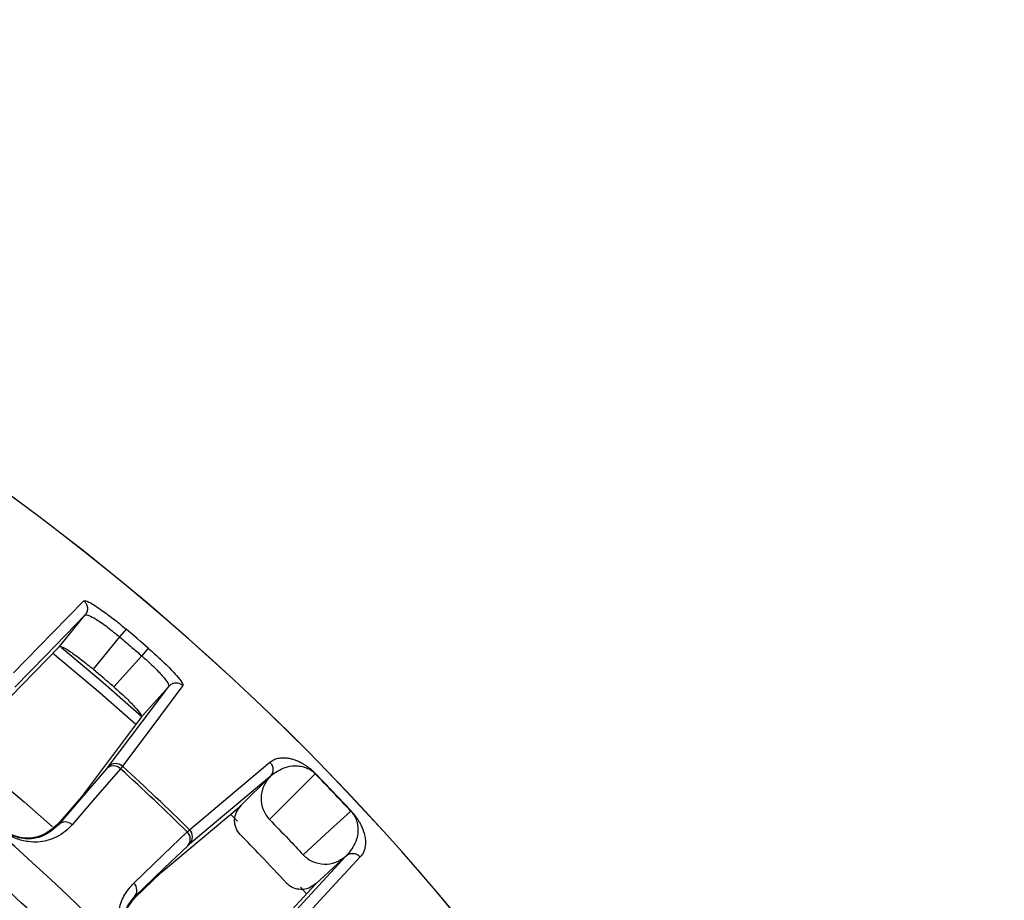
# Model space of a CAD drawing. Header units: millimetres. Extents: x -266 to 52, y 0 to 423.
# Tile 25 of 25: x -13 to 35, y 379 to 423. Entities that reach past the tile are written whole.
import ezdxf

# ---------------------------------------------------------------- set-up
doc = ezdxf.new("R2010")
doc.units = ezdxf.units.MM

msp = doc.modelspace()

# ---------------------------------------------------------------- linework, layer by layer
at = {"color": 7, "linetype": 'Continuous', "lineweight": 25}
for p, q in [((-9.859, 393.547), (-9.774, 393.556)), ((-7.84, 392.844), (-8.161, 392.464)), ((-8.161, 392.464), (-9.465, 390.868)), ((-14.578, 388.448), (-11.131, 391.991)), ((-6.747, 391.908), (-7.072, 391.532)), ((-8.448, 389.997), (-7.072, 391.532)), ((-7.081, 388.525), (-10.049, 384.572)), ((-8.019, 386.079), (-8.121, 385.959)), ((-0.745, 385.565), (-4.711, 382.24)), ((-2.174, 384.139), (-0.745, 385.565)), ((-0.745, 385.565), (-0.737, 385.573)), ((1.506, 385.716), (1.495, 385.706)), ((-10.049, 384.572), (-11.217, 383.215)), ((-6.11, 380.84), (-2.167, 384.146)), ((-2.35, 383.369), (-2.697, 383.718)), ((-4.829, 382.839), (-4.715, 382.948)), ((-0.508, 377.831), (3.003, 381.635)), ((3.003, 381.635), (1.518, 380.281)), ((3.011, 381.642), (3.003, 381.635)), ((-7.402, 379.601), (-6.11, 380.84)), ((1.518, 380.281), (-1.972, 376.5)), ((1.061, 379.777), (0.76, 380.106)), ((-7.433, 379.632), (-7.402, 379.601))]:
    msp.add_line(p, q, dxfattribs=at)
at = {"color": 7, "linetype": 'Continuous', "lineweight": 25, "flags": 128}
for points in [[(-13.403, 390.686), (-11.478, 392.664), (-9.933, 394.25)], [(-9.859, 393.547), (-11.801, 391.551), (-13.327, 389.982)], [(-11.131, 391.991), (-10.419, 392.862), (-9.859, 393.547)], [(-7.364, 388.14), (-9.128, 389.69), (-11.475, 391.658)], [(-11.023, 391.934), (-8.975, 390.218), (-7.061, 388.54)], [(-8.726, 386.045), (-7.054, 388.272), (-5.74, 390.022)], [(-5.034, 390.057), (-6.721, 387.809), (-8.019, 386.079)], [(-5.74, 390.022), (-6.491, 389.184), (-7.081, 388.525)], [(-5.744, 390.108), (-5.74, 390.022), (-5.74, 390.022), (-5.74, 390.022)], [(-15.821, 386.807), (-12.879, 384.331), (-11.475, 383.087)], [(-8.802, 385.954), (-10.136, 384.404), (-11.184, 383.186)], [(-8.121, 385.959), (-9.465, 384.398), (-10.503, 383.191)], [(-4.715, 382.948), (-2.512, 384.793), (-0.743, 386.275)], [(1.495, 385.706), (0.23, 384.444), (-0.764, 383.452)], [(0.892, 381.716), (2.212, 382.92), (3.251, 383.865)], [(-11.217, 383.215), (-11.199, 383.199), (-11.184, 383.186)], [(-7.465, 380.312), (-5.999, 381.717), (-4.829, 382.839)], [(-7.433, 379.632), (-5.957, 381.047), (-4.797, 382.159)], [(3.712, 381.602), (1.726, 379.449), (0.2, 377.794)], [(1.518, 380.281), (1.514, 380.278), (1.511, 380.275)]]:
    msp.add_lwpolyline(points, dxfattribs=at)
at = {"color": 7, "linetype": 'Continuous', "lineweight": 25}
for centre, radius, start, end in [((-85.471, 301.029), 121.894, 7.06858, 172.93142), ((-85.471, 301.029), 121.889, 7.06888, 172.93112), ((-85.471, 301.029), 108.524, 7.94474, 172.05526), ((-85.471, 301.029), 104.454, 19.74972, 70.25028), ((-85.471, 301.029), 103.6, 19.74972, 70.25028), ((-85.471, 301.029), 120.235, 49.099, 49.78487), ((-8.459, 385.614), 0.483, 45.5795, 135.2688), ((-8.356, 385.71), 0.499, 47.5967, 137.9382), ((-85.471, 301.029), 114.874, 45.41177, 47.67439), ((-85.471, 301.029), 115.031, 45.40931, 47.67685), ((-85.471, 301.029), 121.381, 43.0352, 44.23577), ((-85.471, 301.029), 121.395, 43.0352, 44.23577), ((-10.841, 382.846), 0.483, 45.5339, 135.2659), ((-5.065, 382.592), 0.499, 315.1392, 45.4893), ((-5.155, 382.483), 0.483, 317.8091, 47.5054), ((-7.79, 379.956), 0.483, 317.812, 47.5513)]:
    msp.add_arc(centre, radius, start, end, dxfattribs=at)
for points, knots in [([(20.046, 316.029), (19.862, 317.504), (19.257, 322.358), (17.205, 330.511), (13.876, 340.435), (9.435, 350.165), (3.965, 359.547), (-2.506, 368.412), (-9.894, 376.607), (-18.089, 383.995), (-26.954, 390.465), (-36.335, 395.938), (-46.066, 400.366), (-55.985, 403.743), (-65.932, 406.067), (-75.764, 407.468), (-82.271, 407.638), (-85.471, 407.721)], [0, 0, 0, 0, 0.029223, 0.096217, 0.164912, 0.235031, 0.306257, 0.378241, 0.450609, 0.522978, 0.594962, 0.666187, 0.736306, 0.805001, 0.871996, 0.937057, 1, 1, 1, 1]), ([(-50.055, 399.671), (-46.911, 398.442), (-40.57, 395.964), (-31.514, 391.065), (-22.856, 385.296), (-14.766, 378.631), (-7.41, 371.222), (-0.876, 363.191), (4.749, 354.666), (9.535, 345.761), (11.965, 339.534), (13.171, 336.445)], [0, 0, 0, 0, 0.109606, 0.221, 0.3337, 0.44719, 0.560921, 0.672343, 0.78298, 0.89235, 1, 1, 1, 1]), ([(-9.933, 394.25), (-9.872, 394.249), (-9.752, 394.246), (-9.178, 393.884), (-8.509, 393.396), (-8.063, 393.028), (-7.84, 392.844)], [0, 0, 0, 0, 0.280377, 0.559712, 0.779882, 1, 1, 1, 1]), ([(-9.933, 394.25), (-9.888, 394.205), (-9.819, 394.136), (-9.768, 394.014), (-9.746, 393.914), (-9.747, 393.811), (-9.772, 393.681), (-9.825, 393.6), (-9.859, 393.547)], [0, 0, 0, 0, 0.239379, 0.368293, 0.499962, 0.631636, 0.760566, 1, 1, 1, 1]), ([(-9.774, 393.556), (-9.745, 393.548), (-9.638, 393.517), (-9.381, 393.376), (-9.037, 393.146), (-8.658, 392.873), (-8.358, 392.626), (-8.161, 392.464)], [0, 0, 0, 0, 0.110502, 0.40664, 0.562298, 0.713231, 1, 1, 1, 1]), ([(-8.161, 392.464), (-7.957, 392.291), (-7.593, 391.982), (-7.232, 391.669), (-7.072, 391.532)], [0, 0, 0, 0, 0.56, 1, 1, 1, 1]), ([(-11.131, 391.991), (-11.091, 391.993), (-11.011, 391.996), (-10.674, 391.792), (-10.337, 391.556), (-9.963, 391.278), (-9.662, 391.03), (-9.465, 390.868)], [0, 0, 0, 0, 0.250253, 0.499605, 0.630271, 0.757378, 1, 1, 1, 1]), ([(-6.747, 391.908), (-6.472, 391.662), (-5.923, 391.171), (-5.352, 390.572), (-5.042, 390.181), (-5.037, 390.099), (-5.034, 390.057)], [0, 0, 0, 0, 0.27982, 0.559169, 0.779392, 1, 1, 1, 1]), ([(-7.072, 391.532), (-6.882, 391.362), (-6.592, 391.104), (-6.263, 390.773), (-5.982, 390.468), (-5.804, 390.236), (-5.757, 390.135), (-5.744, 390.108)], [0, 0, 0, 0, 0.286768, 0.437694, 0.593337, 0.889453, 1, 1, 1, 1]), ([(-8.448, 389.997), (-8.637, 390.16), (-8.975, 390.452), (-9.316, 390.741), (-9.465, 390.868)], [0, 0, 0, 0, 0.56, 1, 1, 1, 1]), ([(-5.034, 390.057), (-5.085, 390.095), (-5.164, 390.152), (-5.293, 390.184), (-5.395, 390.19), (-5.497, 390.174), (-5.621, 390.129), (-5.693, 390.064), (-5.74, 390.022)], [0, 0, 0, 0, 0.239412, 0.368332, 0.5, 0.631669, 0.760589, 1, 1, 1, 1]), ([(-8.448, 389.997), (-8.257, 389.827), (-7.966, 389.569), (-7.633, 389.242), (-7.348, 388.945), (-7.095, 388.643), (-7.085, 388.565), (-7.081, 388.525)], [0, 0, 0, 0, 0.2428375, 0.3700598, 0.5008463, 0.750309, 1, 1, 1, 1]), ([(-0.743, 386.275), (-0.688, 386.318), (-0.577, 386.405), (-0.359, 386.481), (-0.137, 386.508), (0.073, 386.496), (0.247, 386.467), (0.424, 386.417), (0.606, 386.35), (0.777, 386.268), (0.936, 386.177), (1.086, 386.078), (1.234, 385.968), (1.396, 385.826), (1.471, 385.751), (1.506, 385.716)], [0, 0, 0, 0, 0.167566, 0.336422, 0.499725, 0.590815, 0.673973, 0.749281, 0.811617, 0.874194, 0.908303, 0.936935, 0.974643, 0.98828, 1, 1, 1, 1]), ([(-8.802, 385.954), (-8.782, 385.978), (-8.745, 386.021), (-8.732, 386.037), (-8.726, 386.045)], [0, 0, 0, 0, 0.5596384, 1, 1, 1, 1]), ([(-0.743, 386.275), (-0.704, 386.225), (-0.622, 386.123), (-0.585, 385.934), (-0.611, 385.779), (-0.664, 385.659), (-0.712, 385.603), (-0.737, 385.573)], [0, 0, 0, 0, 0.24405, 0.499443, 0.71532, 0.849175, 1, 1, 1, 1]), ([(-0.62, 385.676), (-0.396, 385.825), (-0.06, 386.048), (0.513, 386.122), (0.882, 386.068), (1.123, 385.977), (1.28, 385.887), (1.381, 385.811), (1.446, 385.755), (1.479, 385.722), (1.495, 385.706)], [0, 0, 0, 0, 0.506374, 0.758088, 0.883, 0.944303, 0.973771, 0.987488, 0.993875, 1, 1, 1, 1]), ([(-0.737, 385.573), (-0.857, 385.417), (-1.097, 385.106), (-1.215, 384.514), (-1.13, 384.026), (-0.956, 383.674), (-0.828, 383.526), (-0.764, 383.452)], [0, 0, 0, 0, 0.250365, 0.49979, 0.749195, 0.874833, 1, 1, 1, 1]), ([(-0.737, 385.573), (-0.735, 385.574), (-0.733, 385.576), (-0.731, 385.578), (-0.729, 385.579)], [0, 0, 0, 0, 0.499999, 1, 1, 1, 1]), ([(-0.729, 385.579), (-0.722, 385.585), (-0.703, 385.601), (-0.652, 385.647), (-0.62, 385.676)], [0, 0, 0, 0, 0.3540095, 1, 1, 1, 1]), ([(-2.206, 382.706), (-2.284, 382.806), (-2.406, 382.962), (-2.477, 383.22), (-2.496, 383.49), (-2.425, 383.828), (-2.257, 384.036), (-2.174, 384.139)], [0, 0, 0, 0, 0.2382522, 0.3693578, 0.5007164, 0.7502351, 1, 1, 1, 1]), ([(3.251, 383.865), (3.266, 383.848), (3.297, 383.814), (3.35, 383.746), (3.505, 383.516), (3.641, 382.999), (3.555, 382.354), (3.278, 381.973), (3.12, 381.754)], [0, 0, 0, 0, 0.006129, 0.01252, 0.026246, 0.116739, 0.493304, 1, 1, 1, 1]), ([(3.261, 383.875), (3.26, 383.874), (3.257, 383.872), (3.253, 383.867), (3.251, 383.865)], [0, 0, 0, 0, 0.559968, 1, 1, 1, 1]), ([(3.261, 383.875), (3.294, 383.839), (3.365, 383.761), (3.456, 383.647), (3.538, 383.534), (3.618, 383.413), (3.694, 383.284), (3.778, 383.12), (3.852, 382.946), (3.922, 382.724), (3.969, 382.482), (3.978, 382.165), (3.909, 381.849), (3.778, 381.684), (3.712, 381.602)], [0, 0, 0, 0, 0.0117153, 0.0253501, 0.0422638, 0.0631859, 0.0917906, 0.1259219, 0.1884929, 0.2508241, 0.366653, 0.5003454, 0.7501243, 1, 1, 1, 1]), ([(-0.764, 383.452), (-0.453, 383.13), (0.103, 382.555), (0.651, 381.972), (0.892, 381.716)], [0, 0, 0, 0, 0.559999, 1, 1, 1, 1]), ([(-11.217, 383.215), (-11.504, 382.963), (-11.937, 382.586), (-12.781, 382.495), (-13.339, 382.619), (-13.669, 382.78), (-13.861, 382.908), (-13.948, 382.98), (-13.991, 383.016)], [0, 0, 0, 0, 0.497302, 0.747797, 0.873526, 0.940464, 0.970627, 1, 1, 1, 1]), ([(-10.503, 383.191), (-10.614, 383.076), (-10.835, 382.845), (-11.25, 382.585), (-11.703, 382.409), (-12.174, 382.328), (-12.596, 382.338), (-12.963, 382.406), (-13.285, 382.512), (-13.631, 382.676), (-13.868, 382.862), (-13.979, 382.95)], [0, 0, 0, 0, 0.1671214, 0.3353632, 0.497583, 0.6317281, 0.7481727, 0.8152042, 0.874056, 0.9408547, 1, 1, 1, 1]), ([(-11.184, 383.186), (-11.469, 382.934), (-11.895, 382.557), (-12.731, 382.461), (-13.282, 382.579), (-13.614, 382.737), (-13.811, 382.865), (-13.905, 382.943), (-13.951, 382.981)], [0, 0, 0, 0, 0.513067, 0.766261, 0.887846, 0.945306, 0.972941, 1, 1, 1, 1]), ([(0.077, 380.311), (-0.344, 380.762), (-1.097, 381.568), (-1.867, 382.358), (-2.206, 382.706)], [0, 0, 0, 0, 0.559999, 1, 1, 1, 1]), ([(-4.797, 382.159), (-4.774, 382.181), (-4.733, 382.22), (-4.718, 382.233), (-4.711, 382.24)], [0, 0, 0, 0, 0.560143, 1, 1, 1, 1]), ([(0.892, 381.716), (0.962, 381.648), (1.103, 381.514), (1.445, 381.324), (1.926, 381.215), (2.52, 381.302), (2.842, 381.524), (3.003, 381.635)], [0, 0, 0, 0, 0.125465, 0.251186, 0.500358, 0.750057, 1, 1, 1, 1]), ([(3.712, 381.602), (3.665, 381.644), (3.592, 381.709), (3.468, 381.753), (3.386, 381.766), (3.308, 381.766), (3.226, 381.756), (3.117, 381.721), (3.049, 381.67), (3.011, 381.642)], [0, 0, 0, 0, 0.2424146, 0.3712532, 0.5017333, 0.5641292, 0.6714227, 0.8198184, 1, 1, 1, 1]), ([(3.018, 381.649), (3.017, 381.648), (3.014, 381.646), (3.012, 381.643), (3.011, 381.642)], [0, 0, 0, 0, 0.500001, 1, 1, 1, 1]), ([(3.12, 381.754), (3.089, 381.723), (3.041, 381.674), (3.024, 381.656), (3.018, 381.649)], [0, 0, 0, 0, 0.64599, 1, 1, 1, 1]), ([(-7.519, 376.828), (-7.612, 376.934), (-7.81, 377.16), (-7.992, 377.497), (-8.115, 377.812), (-8.204, 378.174), (-8.237, 378.595), (-8.169, 379.168), (-7.938, 379.778), (-7.623, 380.134), (-7.465, 380.312)], [0, 0, 0, 0, 0.059047, 0.125735, 0.184462, 0.251412, 0.367628, 0.501624, 0.750271, 1, 1, 1, 1]), ([(1.511, 380.275), (1.403, 380.196), (1.188, 380.039), (0.783, 379.973), (0.454, 380.044), (0.221, 380.173), (0.125, 380.265), (0.077, 380.311)], [0, 0, 0, 0, 0.25034, 0.499759, 0.749142, 0.874835, 1, 1, 1, 1]), ([(-7.489, 376.858), (-7.529, 376.902), (-7.612, 376.992), (-7.75, 377.181), (-7.927, 377.504), (-8.074, 378.047), (-8.023, 378.888), (-7.67, 379.334), (-7.433, 379.632)], [0, 0, 0, 0, 0.0270283, 0.0546311, 0.1120215, 0.2334594, 0.4863789, 1, 1, 1, 1]), ([(-7.452, 376.82), (-7.49, 376.861), (-7.566, 376.943), (-7.704, 377.128), (-7.883, 377.448), (-8.037, 377.998), (-7.993, 378.847), (-7.638, 379.3), (-7.402, 379.601)], [0, 0, 0, 0, 0.029287, 0.059353, 0.126025, 0.251323, 0.501935, 1, 1, 1, 1])]:
    msp.add_open_spline(points, degree=3, knots=knots, dxfattribs=at)

doc.saveas('drawing.dxf')
